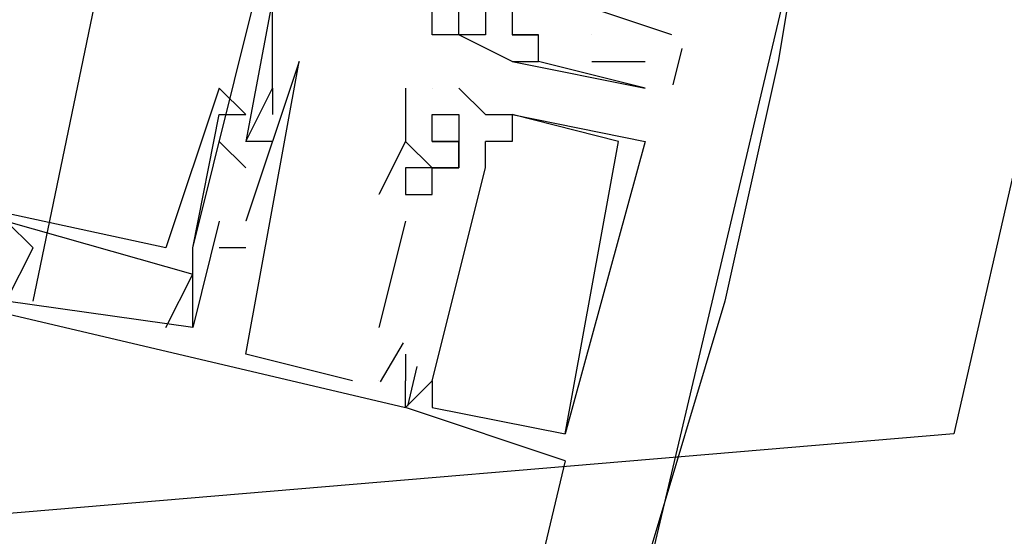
# Model space of a CAD drawing. Header units: feet. Extents: x -79 to 198, y -22 to 181.
# Tile 193 of 256: x 134.86 to 135.353, y 105.727 to 105.985. Entities that reach past the tile are written whole.
import ezdxf

# ---------------------------------------------------------------- set-up
doc = ezdxf.new("R2010")
doc.units = ezdxf.units.FT
doc.layers.add('A-AREA-UNIDAD', color=30, linetype='CONTINUOUS')
doc.layers.add('A-LINEA', color=7, linetype='CONTINUOUS')

msp = doc.modelspace()

# ---------------------------------------------------------------- linework, layer by layer
at = {"layer": 'A-AREA-UNIDAD'}
msp.add_lwpolyline([(135.92, 108.3733), (135.328, 105.7778), (134.272, 105.6889), (134.24, 106.0444), (121.312, 109.0133), (121.28, 110.1333), (121.6, 111.4133), (118.752, 112.0533), (118.592, 112.3378), (112.56, 113.7244), (109.632, 101.6533), (108.56, 101.6533), (99.6, 103.8044), (98.272, 103.8933)], dxfattribs=at)
at = {"layer": 'A-LINEA'}
for p, q in [((134.8667, 105.8444), (134.9333, 106.1644)), ((134.8667, 105.8444), (134.9333, 106.1644)), ((134.8667, 105.8444), (134.9333, 106.1644)), ((134.8667, 105.8444), (134.9333, 106.1644)), ((134.8667, 105.8444), (134.9333, 106.1644)), ((134.8667, 105.8444), (134.9333, 106.1644)), ((134.9467, 105.8711), (135.0133, 106.1378)), ((134.9467, 105.8711), (135.0133, 106.1378)), ((134.9467, 105.8711), (135.0133, 106.1378)), ((134.9467, 105.8711), (135.0133, 106.1378)), ((134.9467, 105.8711), (135.0133, 106.1378)), ((134.9467, 105.8711), (135.0133, 106.1378)), ((135.2667, 106.0978), (132.2533, 93.3378)), ((134.9867, 105.9511), (134.9867, 105.9911)), ((134.9867, 105.9511), (134.9867, 105.9911)), ((134.9867, 105.9511), (134.9867, 105.9911)), ((134.9867, 105.9511), (134.9867, 105.9911)), ((134.9867, 105.9511), (134.9867, 105.9911)), ((134.9867, 105.9511), (134.9867, 105.9911)), ((135.1867, 105.9778), (135.1467, 105.9911)), ((135.1867, 105.9778), (135.1467, 105.9911)), ((135.0667, 105.9778), (135.0667, 105.9778)), ((135.0667, 105.9778), (135.0667, 105.9778)), ((135.08, 105.9778), (135.08, 105.9778)), ((135.08, 105.9778), (135.08, 105.9778)), ((135.08, 105.9778), (135.08, 105.9778)), ((135.08, 105.9778), (135.08, 105.9778)), ((135.0933, 105.9778), (135.0933, 105.9778)), ((135.0933, 105.9778), (135.0933, 105.9778)), ((135.1067, 105.9778), (135.1067, 105.9778)), ((135.1067, 105.9778), (135.1067, 105.9778)), ((135.1067, 105.9778), (135.1067, 105.9778)), ((135.1067, 105.9778), (135.1067, 105.9778)), ((135.1067, 105.9778), (135.1067, 105.9778)), ((135.1067, 105.9778), (135.1067, 105.9778)), ((135.12, 105.9778), (135.12, 105.9778)), ((135.12, 105.9778), (135.12, 105.9778)), ((135.12, 105.9778), (135.12, 105.9778)), ((135.12, 105.9778), (135.12, 105.9778)), ((135.12, 105.9778), (135.12, 105.9778)), ((135.12, 105.9778), (135.12, 105.9778)), ((135.1467, 105.9778), (135.1467, 105.9778)), ((135.1467, 105.9778), (135.1467, 105.9778)), ((135.1917, 105.971), (135.1873, 105.9527)), ((135.1917, 105.971), (135.1873, 105.9527)), ((135, 105.9644), (135, 105.9644)), ((135, 105.9644), (135, 105.9644)), ((135, 105.9644), (135, 105.9644)), ((135, 105.9644), (135, 105.9644)), ((135, 105.9644), (135, 105.9644)), ((135, 105.9644), (135, 105.9644)), ((135.1067, 105.9644), (135.1067, 105.9644)), ((135.1067, 105.9644), (135.1067, 105.9644)), ((135.1067, 105.9644), (135.1067, 105.9644)), ((135.1067, 105.9644), (135.1067, 105.9644)), ((135.12, 105.9644), (135.12, 105.9644)), ((135.12, 105.9644), (135.12, 105.9644)), ((135.12, 105.9644), (135.12, 105.9644)), ((135.12, 105.9644), (135.12, 105.9644)), ((135.12, 105.9644), (135.12, 105.9644)), ((135.12, 105.9644), (135.12, 105.9644)), ((135.1467, 105.9644), (135.1733, 105.9644)), ((135.1467, 105.9644), (135.1733, 105.9644)), ((134.96, 105.9511), (134.96, 105.9511)), ((134.96, 105.9511), (134.96, 105.9511)), ((134.96, 105.9511), (134.96, 105.9511)), ((134.96, 105.9511), (134.96, 105.9511)), ((134.96, 105.9511), (134.96, 105.9511)), ((134.96, 105.9511), (134.96, 105.9511)), ((134.9867, 105.9511), (134.9867, 105.9511)), ((134.9867, 105.9511), (134.9867, 105.9511)), ((134.9867, 105.9511), (134.9867, 105.9511)), ((134.9867, 105.9511), (134.9867, 105.9511)), ((134.9867, 105.9511), (134.9867, 105.9511)), ((134.9867, 105.9511), (134.9867, 105.9511)), ((134.9867, 105.9511), (134.9867, 105.9511)), ((134.9867, 105.9511), (134.9867, 105.9511)), ((134.9867, 105.9511), (134.9867, 105.9511)), ((134.9867, 105.9511), (134.9867, 105.9511)), ((134.9867, 105.9511), (134.9867, 105.9511)), ((134.9867, 105.9511), (134.9867, 105.9511)), ((135.0533, 105.9511), (135.0533, 105.9511)), ((135.0533, 105.9511), (135.0533, 105.9511)), ((135.0533, 105.9511), (135.0533, 105.9511)), ((135.0533, 105.9511), (135.0533, 105.9511)), ((135.0533, 105.9511), (135.0533, 105.9511)), ((135.0533, 105.9511), (135.0533, 105.9511)), ((135.0667, 105.9511), (135.0667, 105.9511)), ((135.0667, 105.9511), (135.0667, 105.9511)), ((135.0667, 105.9511), (135.0667, 105.9511)), ((135.0667, 105.9511), (135.0667, 105.9511)), ((135.0667, 105.9511), (135.0667, 105.9511)), ((135.0667, 105.9511), (135.0667, 105.9511)), ((135.0667, 105.9511), (135.0667, 105.9511)), ((135.0667, 105.9511), (135.0667, 105.9511)), ((135.0667, 105.9511), (135.0667, 105.9511)), ((135.0667, 105.9511), (135.0667, 105.9511)), ((135.0667, 105.9511), (135.0667, 105.9511)), ((135.0667, 105.9511), (135.0667, 105.9511)), ((135.08, 105.9511), (135.08, 105.9511)), ((135.08, 105.9511), (135.08, 105.9511)), ((135.08, 105.9511), (135.08, 105.9511)), ((135.08, 105.9511), (135.08, 105.9511)), ((135.08, 105.9511), (135.08, 105.9511)), ((135.08, 105.9511), (135.08, 105.9511)), ((135.1733, 105.9511), (135.1733, 105.9511)), ((135.1733, 105.9511), (135.1733, 105.9511)), ((134.96, 105.9378), (134.96, 105.9378)), ((134.96, 105.9378), (134.96, 105.9378)), ((134.96, 105.9378), (134.96, 105.9378)), ((134.96, 105.9378), (134.96, 105.9378)), ((134.96, 105.9378), (134.96, 105.9378)), ((134.96, 105.9378), (134.96, 105.9378)), ((134.9733, 105.9378), (134.9733, 105.9378)), ((134.9733, 105.9378), (134.9733, 105.9378)), ((134.9733, 105.9378), (134.9733, 105.9378)), ((134.9733, 105.9378), (134.9733, 105.9378)), ((134.9733, 105.9378), (134.9733, 105.9378)), ((134.9733, 105.9378), (134.9733, 105.9378)), ((134.9867, 105.9378), (134.9867, 105.9378)), ((134.9867, 105.9378), (134.9867, 105.9378)), ((134.9867, 105.9378), (134.9867, 105.9378)), ((134.9867, 105.9378), (134.9867, 105.9378)), ((134.9867, 105.9378), (134.9867, 105.9378)), ((134.9867, 105.9378), (134.9867, 105.9378)), ((135.0667, 105.9378), (135.0667, 105.9378)), ((135.0667, 105.9378), (135.0667, 105.9378)), ((135.0667, 105.9378), (135.0667, 105.9378)), ((135.0667, 105.9378), (135.0667, 105.9378)), ((135.0667, 105.9378), (135.0667, 105.9378)), ((135.0667, 105.9378), (135.0667, 105.9378)), ((135.08, 105.9378), (135.08, 105.9378)), ((135.08, 105.9378), (135.08, 105.9378)), ((135.08, 105.9378), (135.08, 105.9378)), ((135.08, 105.9378), (135.08, 105.9378)), ((135.08, 105.9378), (135.08, 105.9378)), ((135.08, 105.9378), (135.08, 105.9378)), ((135.0933, 105.9378), (135.0933, 105.9378)), ((135.0933, 105.9378), (135.0933, 105.9378)), ((135.0933, 105.9378), (135.0933, 105.9378)), ((135.0933, 105.9378), (135.0933, 105.9378)), ((135.0933, 105.9378), (135.0933, 105.9378)), ((135.0933, 105.9378), (135.0933, 105.9378)), ((135.1067, 105.9378), (135.1067, 105.9378)), ((135.1067, 105.9378), (135.1067, 105.9378)), ((135.1067, 105.9378), (135.1067, 105.9378)), ((135.1067, 105.9378), (135.1067, 105.9378)), ((135.1067, 105.9378), (135.1067, 105.9378)), ((135.1067, 105.9378), (135.1067, 105.9378)), ((135.1067, 105.9378), (135.1067, 105.9378)), ((135.1067, 105.9378), (135.1067, 105.9378)), ((135.1067, 105.9378), (135.1067, 105.9378)), ((135.1067, 105.9378), (135.1067, 105.9378)), ((135.1067, 105.9378), (135.1067, 105.9378)), ((135.1067, 105.9378), (135.1067, 105.9378)), ((134.96, 105.9244), (134.9733, 105.9111)), ((134.96, 105.9244), (134.96, 105.9244)), ((134.96, 105.9244), (134.9733, 105.9111)), ((134.96, 105.9244), (134.96, 105.9244)), ((134.96, 105.9244), (134.9733, 105.9111)), ((134.96, 105.9244), (134.96, 105.9244)), ((134.96, 105.9244), (134.9733, 105.9111)), ((134.96, 105.9244), (134.96, 105.9244)), ((134.96, 105.9244), (134.9733, 105.9111)), ((134.96, 105.9244), (134.96, 105.9244)), ((134.96, 105.9244), (134.9733, 105.9111)), ((134.96, 105.9244), (134.96, 105.9244)), ((134.9733, 105.9244), (134.9733, 105.9244)), ((134.9733, 105.9244), (134.9733, 105.9244)), ((134.9733, 105.9244), (134.9733, 105.9244)), ((134.9733, 105.9244), (134.9733, 105.9244)), ((134.9733, 105.9244), (134.9733, 105.9244)), ((134.9733, 105.9244), (134.9733, 105.9244)), ((134.9733, 105.9244), (134.9733, 105.9244)), ((134.9733, 105.9244), (134.9733, 105.9244)), ((134.9733, 105.9244), (134.9733, 105.9244)), ((134.9733, 105.9244), (134.9733, 105.9244)), ((134.9733, 105.9244), (134.9733, 105.9244)), ((134.9733, 105.9244), (134.9733, 105.9244)), ((134.9733, 105.9244), (134.9733, 105.9244)), ((134.9733, 105.9244), (134.9733, 105.9244)), ((134.9733, 105.9244), (134.9733, 105.9244)), ((134.9733, 105.9244), (134.9733, 105.9244)), ((134.9733, 105.9244), (134.9733, 105.9244)), ((134.9733, 105.9244), (134.9733, 105.9244)), ((134.9867, 105.9244), (134.9867, 105.9244)), ((134.9867, 105.9244), (134.9867, 105.9244)), ((134.9867, 105.9244), (134.9867, 105.9244)), ((134.9867, 105.9244), (134.9867, 105.9244)), ((134.9867, 105.9244), (134.9867, 105.9244)), ((134.9867, 105.9244), (134.9867, 105.9244)), ((135.0533, 105.9244), (135.0533, 105.9244)), ((135.0533, 105.9244), (135.0533, 105.9244)), ((135.0533, 105.9244), (135.0533, 105.9244)), ((135.0533, 105.9244), (135.0533, 105.9244)), ((135.0533, 105.9244), (135.0533, 105.9244)), ((135.0533, 105.9244), (135.0533, 105.9244)), ((135.0533, 105.9244), (135.0533, 105.9244)), ((135.0533, 105.9244), (135.0533, 105.9244)), ((135.0533, 105.9244), (135.0533, 105.9244)), ((135.0533, 105.9244), (135.0533, 105.9244)), ((135.0533, 105.9244), (135.0533, 105.9244)), ((135.0533, 105.9244), (135.0533, 105.9244)), ((135.0667, 105.9244), (135.0667, 105.9244)), ((135.0667, 105.9244), (135.0667, 105.9244)), ((135.0667, 105.9244), (135.0667, 105.9244)), ((135.0667, 105.9244), (135.0667, 105.9244)), ((135.0667, 105.9244), (135.0667, 105.9244)), ((135.0667, 105.9244), (135.0667, 105.9244)), ((135.0667, 105.9244), (135.0667, 105.9244)), ((135.0667, 105.9244), (135.0667, 105.9244)), ((135.0667, 105.9244), (135.0667, 105.9244)), ((135.0667, 105.9244), (135.0667, 105.9244)), ((135.0667, 105.9244), (135.0667, 105.9244)), ((135.0667, 105.9244), (135.0667, 105.9244)), ((135.08, 105.9244), (135.08, 105.9244)), ((135.08, 105.9244), (135.08, 105.9244)), ((135.08, 105.9244), (135.08, 105.9244)), ((135.08, 105.9244), (135.08, 105.9244)), ((135.08, 105.9244), (135.08, 105.9244)), ((135.08, 105.9244), (135.08, 105.9244)), ((135.08, 105.9244), (135.08, 105.9244)), ((135.08, 105.9244), (135.08, 105.9244)), ((135.08, 105.9244), (135.08, 105.9244)), ((135.08, 105.9244), (135.08, 105.9244)), ((135.08, 105.9244), (135.08, 105.9244)), ((135.08, 105.9244), (135.08, 105.9244)), ((135.08, 105.9244), (135.08, 105.9244)), ((135.08, 105.9244), (135.08, 105.9244)), ((135.08, 105.9244), (135.08, 105.9244)), ((135.08, 105.9244), (135.08, 105.9244)), ((135.08, 105.9244), (135.08, 105.9244)), ((135.08, 105.9244), (135.08, 105.9244)), ((135.08, 105.9244), (135.08, 105.9244)), ((135.08, 105.9244), (135.08, 105.9244)), ((135.08, 105.9244), (135.08, 105.9244)), ((135.08, 105.9244), (135.08, 105.9244)), ((135.08, 105.9244), (135.08, 105.9244)), ((135.08, 105.9244), (135.08, 105.9244)), ((135.0933, 105.9111), (135.0933, 105.9244)), ((135.0933, 105.9244), (135.0933, 105.9244)), ((135.0933, 105.9111), (135.0933, 105.9244)), ((135.0933, 105.9244), (135.0933, 105.9244)), ((135.0933, 105.9111), (135.0933, 105.9244)), ((135.0933, 105.9244), (135.0933, 105.9244)), ((135.0933, 105.9111), (135.0933, 105.9244)), ((135.0933, 105.9244), (135.0933, 105.9244)), ((135.0933, 105.9111), (135.0933, 105.9244)), ((135.0933, 105.9244), (135.0933, 105.9244)), ((135.0933, 105.9111), (135.0933, 105.9244)), ((135.0933, 105.9244), (135.0933, 105.9244)), ((135.1067, 105.9244), (135.1067, 105.9244)), ((135.1067, 105.9244), (135.1067, 105.9244)), ((135.1067, 105.9244), (135.1067, 105.9244)), ((135.1067, 105.9244), (135.1067, 105.9244)), ((135.1067, 105.9244), (135.1067, 105.9244)), ((135.1067, 105.9244), (135.1067, 105.9244)), ((135.16, 105.9244), (135.16, 105.9244)), ((135.16, 105.9244), (135.16, 105.9244)), ((135.16, 105.9244), (135.16, 105.9244)), ((135.16, 105.9244), (135.16, 105.9244)), ((135.16, 105.9244), (135.16, 105.9244)), ((135.16, 105.9244), (135.16, 105.9244)), ((135.1733, 105.9244), (135.1733, 105.9244)), ((135.1733, 105.9244), (135.1733, 105.9244)), ((135.1733, 105.9244), (135.1733, 105.9244)), ((135.1733, 105.9244), (135.1733, 105.9244)), ((135.1733, 105.9244), (135.1733, 105.9244)), ((135.1733, 105.9244), (135.1733, 105.9244)), ((134.9733, 105.9111), (134.9733, 105.9111)), ((134.9733, 105.9111), (134.9733, 105.9111)), ((134.9733, 105.9111), (134.9733, 105.9111)), ((134.9733, 105.9111), (134.9733, 105.9111)), ((134.9733, 105.9111), (134.9733, 105.9111)), ((134.9733, 105.9111), (134.9733, 105.9111)), ((135.0533, 105.9111), (135.0533, 105.9111)), ((135.0533, 105.9111), (135.0533, 105.9111)), ((135.0533, 105.9111), (135.0533, 105.9111)), ((135.0533, 105.9111), (135.0533, 105.9111)), ((135.0533, 105.9111), (135.0533, 105.9111)), ((135.0533, 105.9111), (135.0533, 105.9111)), ((135.0533, 105.9111), (135.0533, 105.9111)), ((135.0533, 105.9111), (135.0533, 105.9111)), ((135.0533, 105.9111), (135.0533, 105.9111)), ((135.0533, 105.9111), (135.0533, 105.9111)), ((135.0533, 105.9111), (135.0533, 105.9111)), ((135.0533, 105.9111), (135.0533, 105.9111)), ((135.0667, 105.8044), (135.0933, 105.9111)), ((135.0667, 105.9111), (135.0667, 105.9111)), ((135.0667, 105.9111), (135.0667, 105.9111)), ((135.0667, 105.9111), (135.0667, 105.9111)), ((135.0667, 105.8044), (135.0933, 105.9111)), ((135.0667, 105.9111), (135.0667, 105.9111)), ((135.0667, 105.9111), (135.0667, 105.9111)), ((135.0667, 105.9111), (135.0667, 105.9111)), ((135.0667, 105.8044), (135.0933, 105.9111)), ((135.0667, 105.9111), (135.0667, 105.9111)), ((135.0667, 105.9111), (135.0667, 105.9111)), ((135.0667, 105.9111), (135.0667, 105.9111)), ((135.0667, 105.8044), (135.0933, 105.9111)), ((135.0667, 105.9111), (135.0667, 105.9111)), ((135.0667, 105.9111), (135.0667, 105.9111)), ((135.0667, 105.9111), (135.0667, 105.9111)), ((135.0667, 105.8044), (135.0933, 105.9111)), ((135.0667, 105.9111), (135.0667, 105.9111)), ((135.0667, 105.9111), (135.0667, 105.9111)), ((135.0667, 105.9111), (135.0667, 105.9111)), ((135.0667, 105.8044), (135.0933, 105.9111)), ((135.0667, 105.9111), (135.0667, 105.9111)), ((135.0667, 105.9111), (135.0667, 105.9111)), ((135.0667, 105.9111), (135.0667, 105.9111)), ((135.08, 105.9111), (135.08, 105.9111)), ((135.08, 105.9111), (135.08, 105.9111)), ((135.08, 105.9111), (135.08, 105.9111)), ((135.08, 105.9111), (135.08, 105.9111)), ((135.08, 105.9111), (135.08, 105.9111)), ((135.08, 105.9111), (135.08, 105.9111)), ((135.08, 105.9111), (135.08, 105.9111)), ((135.08, 105.9111), (135.08, 105.9111)), ((135.08, 105.9111), (135.08, 105.9111)), ((135.08, 105.9111), (135.08, 105.9111)), ((135.08, 105.9111), (135.08, 105.9111)), ((135.08, 105.9111), (135.08, 105.9111)), ((135.08, 105.9111), (135.08, 105.9111)), ((135.08, 105.9111), (135.08, 105.9111)), ((135.08, 105.9111), (135.08, 105.9111)), ((135.08, 105.9111), (135.08, 105.9111)), ((135.08, 105.9111), (135.08, 105.9111)), ((135.08, 105.9111), (135.08, 105.9111)), ((135.08, 105.9111), (135.08, 105.9111)), ((135.08, 105.9111), (135.08, 105.9111)), ((135.08, 105.9111), (135.08, 105.9111)), ((135.08, 105.9111), (135.08, 105.9111)), ((135.08, 105.9111), (135.08, 105.9111)), ((135.08, 105.9111), (135.08, 105.9111)), ((135.08, 105.9111), (135.08, 105.9111)), ((135.08, 105.9111), (135.08, 105.9111)), ((135.08, 105.9111), (135.08, 105.9111)), ((135.08, 105.9111), (135.08, 105.9111)), ((135.08, 105.9111), (135.08, 105.9111)), ((135.08, 105.9111), (135.08, 105.9111)), ((135.0933, 105.9111), (135.0933, 105.9111)), ((135.0933, 105.9111), (135.0933, 105.9111)), ((135.0933, 105.9111), (135.0933, 105.9111)), ((135.0933, 105.9111), (135.0933, 105.9111)), ((135.0933, 105.9111), (135.0933, 105.9111)), ((135.0933, 105.9111), (135.0933, 105.9111)), ((135.0933, 105.9111), (135.0933, 105.9111)), ((135.0933, 105.9111), (135.0933, 105.9111)), ((135.0933, 105.9111), (135.0933, 105.9111)), ((135.0933, 105.9111), (135.0933, 105.9111)), ((135.0933, 105.9111), (135.0933, 105.9111)), ((135.0933, 105.9111), (135.0933, 105.9111)), ((135.04, 105.8978), (135.04, 105.8978)), ((135.04, 105.8978), (135.04, 105.8978)), ((135.04, 105.8978), (135.04, 105.8978)), ((135.04, 105.8978), (135.04, 105.8978)), ((135.04, 105.8978), (135.04, 105.8978)), ((135.04, 105.8978), (135.04, 105.8978)), ((135.0533, 105.8978), (135.0533, 105.8978)), ((135.0533, 105.8978), (135.0533, 105.8978)), ((135.0533, 105.8978), (135.0533, 105.8978)), ((135.0533, 105.8978), (135.0533, 105.8978)), ((135.0533, 105.8978), (135.0533, 105.8978)), ((135.0533, 105.8978), (135.0533, 105.8978)), ((135.0533, 105.8978), (135.0533, 105.8978)), ((135.0533, 105.8978), (135.0533, 105.8978)), ((135.0533, 105.8978), (135.0533, 105.8978)), ((135.0533, 105.8978), (135.0533, 105.8978)), ((135.0533, 105.8978), (135.0533, 105.8978)), ((135.0533, 105.8978), (135.0533, 105.8978)), ((135.0667, 105.8978), (135.0667, 105.8978)), ((135.0667, 105.8978), (135.0667, 105.8978)), ((135.0667, 105.8978), (135.0667, 105.8978)), ((135.0667, 105.8978), (135.0667, 105.8978)), ((135.0667, 105.8978), (135.0667, 105.8978)), ((135.0667, 105.8978), (135.0667, 105.8978)), ((134.96, 105.8844), (134.96, 105.8844)), ((134.96, 105.8844), (134.96, 105.8844)), ((134.96, 105.8844), (134.96, 105.8844)), ((134.96, 105.8844), (134.96, 105.8844)), ((134.96, 105.8844), (134.96, 105.8844)), ((134.96, 105.8844), (134.96, 105.8844)), ((134.9733, 105.8844), (134.9733, 105.8844)), ((134.9733, 105.8844), (134.9733, 105.8844)), ((134.9733, 105.8844), (134.9733, 105.8844)), ((134.9733, 105.8844), (134.9733, 105.8844)), ((134.9733, 105.8844), (134.9733, 105.8844)), ((134.9733, 105.8844), (134.9733, 105.8844)), ((135.0533, 105.8844), (135.04, 105.8311)), ((135.0533, 105.8844), (135.04, 105.8311)), ((135.0533, 105.8844), (135.04, 105.8311)), ((135.0533, 105.8844), (135.04, 105.8311)), ((135.0533, 105.8844), (135.04, 105.8311)), ((135.0533, 105.8844), (135.04, 105.8311)), ((135.0533, 105.8844), (135.0533, 105.8844)), ((135.0533, 105.8844), (135.0533, 105.8844)), ((135.0533, 105.8844), (135.0533, 105.8844)), ((135.0533, 105.8844), (135.0533, 105.8844)), ((135.0533, 105.8844), (135.0533, 105.8844)), ((135.0533, 105.8844), (135.0533, 105.8844)), ((134.8667, 105.8711), (134.8667, 105.8711)), ((134.8667, 105.8711), (134.8667, 105.8711)), ((134.8667, 105.8711), (134.8667, 105.8711)), ((134.8667, 105.8711), (134.8667, 105.8711)), ((134.8667, 105.8711), (134.8667, 105.8711)), ((134.8667, 105.8711), (134.8667, 105.8711)), ((134.9333, 105.8711), (134.9333, 105.8711)), ((134.9333, 105.8711), (134.9333, 105.8711)), ((134.9333, 105.8711), (134.9333, 105.8711)), ((134.9333, 105.8711), (134.9333, 105.8711)), ((134.9333, 105.8711), (134.9333, 105.8711)), ((134.9333, 105.8711), (134.9333, 105.8711)), ((134.9467, 105.8711), (134.9467, 105.8711)), ((134.9467, 105.8711), (134.9467, 105.8711)), ((134.9467, 105.8711), (134.9467, 105.8711)), ((134.9467, 105.8711), (134.9467, 105.8711)), ((134.9467, 105.8711), (134.9467, 105.8711)), ((134.9467, 105.8711), (134.9467, 105.8711)), ((134.9733, 105.8711), (134.96, 105.8711)), ((134.96, 105.8711), (134.96, 105.8711)), ((134.9733, 105.8711), (134.96, 105.8711)), ((134.96, 105.8711), (134.96, 105.8711)), ((134.9733, 105.8711), (134.96, 105.8711)), ((134.96, 105.8711), (134.96, 105.8711)), ((134.9733, 105.8711), (134.96, 105.8711)), ((134.96, 105.8711), (134.96, 105.8711)), ((134.9733, 105.8711), (134.96, 105.8711)), ((134.96, 105.8711), (134.96, 105.8711)), ((134.9733, 105.8711), (134.96, 105.8711)), ((134.96, 105.8711), (134.96, 105.8711)), ((134.9733, 105.8711), (134.9733, 105.8711)), ((134.9733, 105.8711), (134.9733, 105.8711)), ((134.9733, 105.8711), (134.9733, 105.8711)), ((134.9733, 105.8711), (134.9733, 105.8711)), ((134.9733, 105.8711), (134.9733, 105.8711)), ((134.9733, 105.8711), (134.9733, 105.8711)), ((134.9333, 105.8311), (134.9467, 105.8578)), ((134.9333, 105.8311), (134.9467, 105.8578)), ((134.9333, 105.8311), (134.9467, 105.8578)), ((134.9333, 105.8311), (134.9467, 105.8578)), ((134.9333, 105.8311), (134.9467, 105.8578)), ((134.9333, 105.8311), (134.9467, 105.8578)), ((134.9467, 105.8578), (134.9467, 105.8578)), ((134.9467, 105.8578), (134.9467, 105.8578)), ((134.9467, 105.8578), (134.9467, 105.8578)), ((134.9467, 105.8578), (134.9467, 105.8578)), ((134.9467, 105.8578), (134.9467, 105.8578)), ((134.9467, 105.8578), (134.9467, 105.8578)), ((134.9467, 105.8578), (134.9467, 105.8578)), ((134.9467, 105.8578), (134.9467, 105.8578)), ((134.9467, 105.8578), (134.9467, 105.8578)), ((134.9467, 105.8578), (134.9467, 105.8578)), ((134.9467, 105.8578), (134.9467, 105.8578)), ((134.9467, 105.8578), (134.9467, 105.8578)), ((134.9333, 105.8311), (134.9333, 105.8311)), ((134.9333, 105.8311), (134.9333, 105.8311)), ((134.9333, 105.8311), (134.9333, 105.8311)), ((134.9333, 105.8311), (134.9333, 105.8311)), ((134.9333, 105.8311), (134.9333, 105.8311)), ((134.9333, 105.8311), (134.9333, 105.8311)), ((134.9333, 105.8311), (134.9333, 105.8311)), ((134.9333, 105.8311), (134.9333, 105.8311)), ((134.9333, 105.8311), (134.9333, 105.8311)), ((134.9333, 105.8311), (134.9333, 105.8311)), ((134.9333, 105.8311), (134.9333, 105.8311)), ((134.9333, 105.8311), (134.9333, 105.8311)), ((134.9467, 105.8311), (134.9467, 105.8311)), ((134.9467, 105.8311), (134.9467, 105.8311)), ((134.9467, 105.8311), (134.9467, 105.8311)), ((134.9467, 105.8311), (134.9467, 105.8311)), ((134.9467, 105.8311), (134.9467, 105.8311)), ((134.9467, 105.8311), (134.9467, 105.8311)), ((134.9467, 105.8311), (134.9467, 105.8311)), ((134.9467, 105.8311), (134.9467, 105.8311)), ((134.9467, 105.8311), (134.9467, 105.8311)), ((134.9467, 105.8311), (134.9467, 105.8311)), ((134.9467, 105.8311), (134.9467, 105.8311)), ((134.9467, 105.8311), (134.9467, 105.8311)), ((135.04, 105.8311), (135.04, 105.8311)), ((135.04, 105.8311), (135.04, 105.8311)), ((135.04, 105.8311), (135.04, 105.8311)), ((135.04, 105.8311), (135.04, 105.8311)), ((135.04, 105.8311), (135.04, 105.8311)), ((135.04, 105.8311), (135.04, 105.8311)), ((135.0522, 105.8235), (135.0406, 105.804)), ((135.0522, 105.8235), (135.0406, 105.804)), ((135.0522, 105.8235), (135.0406, 105.804)), ((135.0522, 105.8235), (135.0406, 105.804)), ((135.0522, 105.8235), (135.0406, 105.804)), ((135.0522, 105.8235), (135.0406, 105.804)), ((134.9733, 105.8178), (134.9733, 105.8178)), ((134.9733, 105.8178), (134.9733, 105.8178)), ((134.9733, 105.8178), (134.9733, 105.8178)), ((134.9733, 105.8178), (134.9733, 105.8178)), ((134.9733, 105.8178), (134.9733, 105.8178)), ((134.9733, 105.8178), (134.9733, 105.8178)), ((135.0533, 105.8178), (135.0533, 105.8178)), ((135.0533, 105.8178), (135.0533, 105.8178)), ((135.0533, 105.8178), (135.0533, 105.8178)), ((135.0533, 105.8178), (135.0533, 105.8178)), ((135.0533, 105.8178), (135.0533, 105.8178)), ((135.0533, 105.8178), (135.0533, 105.8178)), ((135.059, 105.8117), (135.0543, 105.7917)), ((135.059, 105.8117), (135.0543, 105.7917)), ((135.059, 105.8117), (135.0543, 105.7917)), ((135.059, 105.8117), (135.0543, 105.7917)), ((135.059, 105.8117), (135.0543, 105.7917)), ((135.059, 105.8117), (135.0543, 105.7917)), ((135.0267, 105.8044), (135.0267, 105.8044)), ((135.0267, 105.8044), (135.0267, 105.8044)), ((135.0267, 105.8044), (135.0267, 105.8044)), ((135.0267, 105.8044), (135.0267, 105.8044)), ((135.0267, 105.8044), (135.0267, 105.8044)), ((135.0267, 105.8044), (135.0267, 105.8044)), ((135.04, 105.8044), (135.04, 105.8044)), ((135.04, 105.8044), (135.04, 105.8044)), ((135.04, 105.8044), (135.04, 105.8044)), ((135.04, 105.8044), (135.04, 105.8044)), ((135.04, 105.8044), (135.04, 105.8044)), ((135.04, 105.8044), (135.04, 105.8044)), ((135.04, 105.8044), (135.04, 105.8044)), ((135.04, 105.8044), (135.04, 105.8044)), ((135.04, 105.8044), (135.04, 105.8044)), ((135.04, 105.8044), (135.04, 105.8044)), ((135.04, 105.8044), (135.04, 105.8044)), ((135.04, 105.8044), (135.04, 105.8044)), ((135.0533, 105.8044), (135.0533, 105.8044)), ((135.0533, 105.8044), (135.0533, 105.8044)), ((135.0533, 105.8044), (135.0533, 105.8044)), ((135.0533, 105.8044), (135.0533, 105.8044)), ((135.0533, 105.8044), (135.0533, 105.8044)), ((135.0533, 105.8044), (135.0533, 105.8044)), ((135.0533, 105.8044), (135.0533, 105.8044)), ((135.0533, 105.8044), (135.0533, 105.8044)), ((135.0533, 105.8044), (135.0533, 105.8044)), ((135.0533, 105.8044), (135.0533, 105.8044)), ((135.0533, 105.8044), (135.0533, 105.8044)), ((135.0533, 105.8044), (135.0533, 105.8044)), ((135.0667, 105.8044), (135.0667, 105.8044)), ((135.0667, 105.8044), (135.0667, 105.8044)), ((135.0667, 105.8044), (135.0667, 105.8044)), ((135.0667, 105.8044), (135.0667, 105.8044)), ((135.0667, 105.8044), (135.0667, 105.8044)), ((135.0667, 105.8044), (135.0667, 105.8044)), ((135.0667, 105.8044), (135.0667, 105.8044)), ((135.0667, 105.8044), (135.0667, 105.8044)), ((135.0667, 105.8044), (135.0667, 105.8044)), ((135.0667, 105.8044), (135.0667, 105.8044)), ((135.0667, 105.8044), (135.0667, 105.8044)), ((135.0667, 105.8044), (135.0667, 105.8044)), ((135.0533, 105.7911), (135.0533, 105.7911)), ((135.0533, 105.7911), (135.0533, 105.7911)), ((135.0533, 105.7911), (135.0533, 105.7911)), ((135.0533, 105.7911), (135.0533, 105.7911)), ((135.0533, 105.7911), (135.0533, 105.7911)), ((135.0533, 105.7911), (135.0533, 105.7911)), ((135.0533, 105.7911), (135.0533, 105.7911)), ((135.0533, 105.7911), (135.0533, 105.7911)), ((135.0533, 105.7911), (135.0533, 105.7911)), ((135.0533, 105.7911), (135.0533, 105.7911)), ((135.0533, 105.7911), (135.0533, 105.7911)), ((135.0533, 105.7911), (135.0533, 105.7911)), ((135.0533, 105.7911), (135.0533, 105.7911)), ((135.0533, 105.7911), (135.0533, 105.7911)), ((135.0533, 105.7911), (135.0533, 105.7911)), ((135.0533, 105.7911), (135.0533, 105.7911)), ((135.0533, 105.7911), (135.0533, 105.7911)), ((135.0533, 105.7911), (135.0533, 105.7911)), ((135.0667, 105.7911), (135.0667, 105.7911)), ((135.0667, 105.7911), (135.0667, 105.7911)), ((135.0667, 105.7911), (135.0667, 105.7911)), ((135.0667, 105.7911), (135.0667, 105.7911)), ((135.0667, 105.7911), (135.0667, 105.7911)), ((135.0667, 105.7911), (135.0667, 105.7911)), ((135.1333, 105.7778), (135.1333, 105.7778)), ((135.1333, 105.7778), (135.1333, 105.7778)), ((135.1333, 105.7778), (135.1333, 105.7778)), ((135.1333, 105.7778), (135.1333, 105.7778)), ((135.1333, 105.7778), (135.1333, 105.7778)), ((135.1333, 105.7778), (135.1333, 105.7778)), ((135.1333, 105.7778), (135.1333, 105.7778)), ((135.1333, 105.7778), (135.1333, 105.7778)), ((135.1333, 105.7778), (135.1333, 105.7778)), ((135.1333, 105.7778), (135.1333, 105.7778)), ((135.1333, 105.7778), (135.1333, 105.7778)), ((135.1333, 105.7778), (135.1333, 105.7778)), ((135.1333, 105.7644), (133.36, 98.2978)), ((135.1333, 105.7644), (133.36, 98.2978)), ((135.1333, 105.7644), (135.1333, 105.7644)), ((135.1333, 105.7644), (135.1333, 105.7644)), ((135.1333, 105.7644), (135.1333, 105.7644)), ((135.1333, 105.7644), (135.1333, 105.7644)), ((135.1333, 105.7644), (135.1333, 105.7644)), ((135.1333, 105.7644), (135.1333, 105.7644))]:
    msp.add_line(p, q, dxfattribs=at)
for points in [[(134.9333, 106.1378), (134.9333, 106.1644), (135.0133, 106.1378), (134.9733, 105.9244)], [(134.9333, 106.1378), (134.9333, 106.1644), (135.0133, 106.1378), (134.9733, 105.9244)], [(134.9333, 106.1378), (134.9333, 106.1644), (135.0133, 106.1378), (134.9733, 105.9244)], [(134.9333, 106.1378), (134.9333, 106.1644), (135.0133, 106.1378), (134.9733, 105.9244)], [(134.9333, 106.1378), (134.9333, 106.1644), (135.0133, 106.1378), (134.9733, 105.9244)], [(134.9333, 106.1378), (134.9333, 106.1644), (135.0133, 106.1378), (134.9733, 105.9244)], [(135.2667, 106.0978), (135.28, 106.1244), (135.2667, 106.0978), (135.2533, 106.0444), (135.24, 105.9644), (135.2133, 105.8444), (135.1733, 105.7111), (135.1333, 105.5511), (135.0933, 105.3511), (135.04, 105.1378), (134.9867, 104.8844), (134.92, 104.6178), (134.8533, 104.3111), (134.7733, 103.9778), (134.68, 103.6178), (134.5867, 103.2444), (134.4933, 102.8311), (134.3867, 102.3911)], [(134.4133, 106.0978), (134.3733, 105.9511), (135.0533, 105.7911), (135.0533, 105.8044), (135.0533, 105.8044)], [(134.4133, 106.0978), (134.3733, 105.9511), (135.0533, 105.7911), (135.0533, 105.8044), (135.0533, 105.8044)], [(134.4133, 106.0978), (134.3733, 105.9511), (135.0533, 105.7911), (135.0533, 105.8044), (135.0533, 105.8044)], [(134.4133, 106.0978), (134.3733, 105.9511), (135.0533, 105.7911), (135.0533, 105.8044), (135.0533, 105.8044)], [(134.4133, 106.0978), (134.3733, 105.9511), (135.0533, 105.7911), (135.0533, 105.8044), (135.0533, 105.8044)], [(134.4133, 106.0978), (134.3733, 105.9511), (135.0533, 105.7911), (135.0533, 105.8044), (135.0533, 105.8044)], [(135.1067, 105.9644), (135.08, 105.9778), (135.0667, 105.9778), (135.0667, 106.0044), (135.08, 106.0044), (135.08, 106.0044), (135.08, 106.0044), (135.08, 106.0044), (135.0933, 106.0044), (135.0933, 106.0044), (135.1067, 105.9911), (135.1067, 105.9778), (135.1067, 105.9778), (135.12, 105.9778)], [(135.1067, 105.9644), (135.08, 105.9778), (135.0667, 105.9778), (135.0667, 106.0044), (135.08, 106.0044), (135.08, 106.0044), (135.08, 106.0044), (135.08, 106.0044), (135.0933, 106.0044), (135.0933, 106.0044), (135.1067, 105.9911), (135.1067, 105.9778), (135.1067, 105.9778), (135.12, 105.9778)], [(135.08, 106.0044), (135.0933, 105.9911), (135.0933, 105.9778), (135.08, 105.9778), (135.08, 106.0044)], [(135.08, 106.0044), (135.0933, 105.9911), (135.0933, 105.9778), (135.08, 105.9778), (135.08, 106.0044)], [(134.9467, 105.8311), (134.9467, 105.8578), (134.9467, 105.8711), (134.96, 105.9378), (134.9733, 105.9378), (134.96, 105.9511), (134.96, 105.9511), (134.9333, 105.8711), (134.44, 105.9778)], [(134.9467, 105.8311), (134.9467, 105.8578), (134.9467, 105.8711), (134.96, 105.9378), (134.9733, 105.9378), (134.96, 105.9511), (134.96, 105.9511), (134.9333, 105.8711), (134.44, 105.9778)], [(134.9467, 105.8311), (134.9467, 105.8578), (134.9467, 105.8711), (134.96, 105.9378), (134.9733, 105.9378), (134.96, 105.9511), (134.96, 105.9511), (134.9333, 105.8711), (134.44, 105.9778)], [(134.9467, 105.8311), (134.9467, 105.8578), (134.9467, 105.8711), (134.96, 105.9378), (134.9733, 105.9378), (134.96, 105.9511), (134.96, 105.9511), (134.9333, 105.8711), (134.44, 105.9778)], [(134.9467, 105.8311), (134.9467, 105.8578), (134.9467, 105.8711), (134.96, 105.9378), (134.9733, 105.9378), (134.96, 105.9511), (134.96, 105.9511), (134.9333, 105.8711), (134.44, 105.9778)], [(134.9467, 105.8311), (134.9467, 105.8578), (134.9467, 105.8711), (134.96, 105.9378), (134.9733, 105.9378), (134.96, 105.9511), (134.96, 105.9511), (134.9333, 105.8711), (134.44, 105.9778)], [(135.1067, 105.9644), (135.1067, 105.9644), (135.12, 105.9644), (135.12, 105.9778), (135.1067, 105.9778)], [(135.1067, 105.9644), (135.1067, 105.9644), (135.12, 105.9644), (135.12, 105.9778), (135.1067, 105.9778)], [(135.12, 105.9778), (135.12, 105.9778), (135.12, 105.9778), (135.12, 105.9778)], [(135.12, 105.9778), (135.12, 105.9778), (135.12, 105.9778), (135.12, 105.9778)], [(135.0267, 105.8044), (134.9733, 105.8178), (135, 105.9644), (134.9733, 105.8844)], [(135.0267, 105.8044), (134.9733, 105.8178), (135, 105.9644), (134.9733, 105.8844)], [(135.0267, 105.8044), (134.9733, 105.8178), (135, 105.9644), (134.9733, 105.8844)], [(135.0267, 105.8044), (134.9733, 105.8178), (135, 105.9644), (134.9733, 105.8844)], [(135.0267, 105.8044), (134.9733, 105.8178), (135, 105.9644), (134.9733, 105.8844)], [(135.0267, 105.8044), (134.9733, 105.8178), (135, 105.9644), (134.9733, 105.8844)], [(135.1067, 105.9644), (135.1733, 105.9511), (135.1733, 105.9511), (135.12, 105.9644)], [(135.1067, 105.9644), (135.1733, 105.9511), (135.1733, 105.9511), (135.12, 105.9644)], [(134.9867, 105.9244), (134.9733, 105.9244), (134.9867, 105.9511), (134.9867, 105.9378)], [(134.9867, 105.9244), (134.9733, 105.9244), (134.9867, 105.9511), (134.9867, 105.9378)], [(134.9867, 105.9244), (134.9733, 105.9244), (134.9867, 105.9511), (134.9867, 105.9378)], [(134.9867, 105.9244), (134.9733, 105.9244), (134.9867, 105.9511), (134.9867, 105.9378)], [(134.9867, 105.9244), (134.9733, 105.9244), (134.9867, 105.9511), (134.9867, 105.9378)], [(134.9867, 105.9244), (134.9733, 105.9244), (134.9867, 105.9511), (134.9867, 105.9378)], [(135.0533, 105.9511), (135.0533, 105.9244), (135.0533, 105.9244), (135.0533, 105.9244), (135.0533, 105.9244)], [(135.0533, 105.9511), (135.0533, 105.9244), (135.0533, 105.9244), (135.0533, 105.9244), (135.0533, 105.9244)], [(135.0533, 105.9511), (135.0533, 105.9244), (135.0533, 105.9244), (135.0533, 105.9244), (135.0533, 105.9244)], [(135.0533, 105.9511), (135.0533, 105.9244), (135.0533, 105.9244), (135.0533, 105.9244), (135.0533, 105.9244)], [(135.0533, 105.9511), (135.0533, 105.9244), (135.0533, 105.9244), (135.0533, 105.9244), (135.0533, 105.9244)], [(135.0533, 105.9511), (135.0533, 105.9244), (135.0533, 105.9244), (135.0533, 105.9244), (135.0533, 105.9244)], [(135.08, 105.9511), (135.0933, 105.9378), (135.1067, 105.9378), (135.1733, 105.9244), (135.1333, 105.7778), (135.1333, 105.7778)], [(135.08, 105.9511), (135.0933, 105.9378), (135.1067, 105.9378), (135.1733, 105.9244), (135.1333, 105.7778), (135.1333, 105.7778)], [(135.08, 105.9511), (135.0933, 105.9378), (135.1067, 105.9378), (135.1733, 105.9244), (135.1333, 105.7778), (135.1333, 105.7778)], [(135.08, 105.9511), (135.0933, 105.9378), (135.1067, 105.9378), (135.1733, 105.9244), (135.1333, 105.7778), (135.1333, 105.7778)], [(135.08, 105.9511), (135.0933, 105.9378), (135.1067, 105.9378), (135.1733, 105.9244), (135.1333, 105.7778), (135.1333, 105.7778)], [(135.08, 105.9511), (135.0933, 105.9378), (135.1067, 105.9378), (135.1733, 105.9244), (135.1333, 105.7778), (135.1333, 105.7778)], [(135.1333, 105.7644), (135.0533, 105.7911), (135.0667, 105.8044), (135.0667, 105.7911), (135.1333, 105.7778), (135.1333, 105.7778), (135.16, 105.9244), (135.16, 105.9244), (135.1067, 105.9378), (135.1067, 105.9378), (135.1067, 105.9244), (135.1067, 105.9244), (135.0933, 105.9244), (135.0933, 105.9244)], [(135.1333, 105.7644), (135.0533, 105.7911), (135.0667, 105.8044), (135.0667, 105.7911), (135.1333, 105.7778), (135.1333, 105.7778), (135.16, 105.9244), (135.16, 105.9244), (135.1067, 105.9378), (135.1067, 105.9378), (135.1067, 105.9244), (135.1067, 105.9244), (135.0933, 105.9244), (135.0933, 105.9244)], [(135.1333, 105.7644), (135.0533, 105.7911), (135.0667, 105.8044), (135.0667, 105.7911), (135.1333, 105.7778), (135.1333, 105.7778), (135.16, 105.9244), (135.16, 105.9244), (135.1067, 105.9378), (135.1067, 105.9378), (135.1067, 105.9244), (135.1067, 105.9244), (135.0933, 105.9244), (135.0933, 105.9244)], [(135.1333, 105.7644), (135.0533, 105.7911), (135.0667, 105.8044), (135.0667, 105.7911), (135.1333, 105.7778), (135.1333, 105.7778), (135.16, 105.9244), (135.16, 105.9244), (135.1067, 105.9378), (135.1067, 105.9378), (135.1067, 105.9244), (135.1067, 105.9244), (135.0933, 105.9244), (135.0933, 105.9244)], [(135.1333, 105.7644), (135.0533, 105.7911), (135.0667, 105.8044), (135.0667, 105.7911), (135.1333, 105.7778), (135.1333, 105.7778), (135.16, 105.9244), (135.16, 105.9244), (135.1067, 105.9378), (135.1067, 105.9378), (135.1067, 105.9244), (135.1067, 105.9244), (135.0933, 105.9244), (135.0933, 105.9244)], [(135.1333, 105.7644), (135.0533, 105.7911), (135.0667, 105.8044), (135.0667, 105.7911), (135.1333, 105.7778), (135.1333, 105.7778), (135.16, 105.9244), (135.16, 105.9244), (135.1067, 105.9378), (135.1067, 105.9378), (135.1067, 105.9244), (135.1067, 105.9244), (135.0933, 105.9244), (135.0933, 105.9244)], [(135.0667, 105.9111), (135.0533, 105.9244), (135.04, 105.8978)], [(135.0667, 105.9111), (135.0533, 105.9244), (135.04, 105.8978)], [(135.0667, 105.9111), (135.0533, 105.9244), (135.04, 105.8978)], [(135.0667, 105.9111), (135.0533, 105.9244), (135.04, 105.8978)], [(135.0667, 105.9111), (135.0533, 105.9244), (135.04, 105.8978)], [(135.0667, 105.9111), (135.0533, 105.9244), (135.04, 105.8978)], [(135.0667, 105.9244), (135.08, 105.9244), (135.08, 105.9111), (135.08, 105.9111)], [(135.0667, 105.9244), (135.08, 105.9244), (135.08, 105.9111), (135.08, 105.9111)], [(135.0667, 105.9244), (135.08, 105.9244), (135.08, 105.9111), (135.08, 105.9111)], [(135.0667, 105.9244), (135.08, 105.9244), (135.08, 105.9111), (135.08, 105.9111)], [(135.0667, 105.9244), (135.08, 105.9244), (135.08, 105.9111), (135.08, 105.9111)], [(135.0667, 105.9244), (135.08, 105.9244), (135.08, 105.9111), (135.08, 105.9111)], [(135.08, 105.9244), (135.08, 105.9111), (135.08, 105.9244)], [(135.08, 105.9244), (135.08, 105.9111), (135.08, 105.9244)], [(135.08, 105.9244), (135.08, 105.9111), (135.08, 105.9244)], [(135.08, 105.9244), (135.08, 105.9111), (135.08, 105.9244)], [(135.08, 105.9244), (135.08, 105.9111), (135.08, 105.9244)], [(135.08, 105.9244), (135.08, 105.9111), (135.08, 105.9244)], [(135.08, 105.9244), (135.08, 105.9111), (135.08, 105.9244)], [(135.08, 105.9244), (135.08, 105.9111), (135.08, 105.9244)], [(135.08, 105.9244), (135.08, 105.9111), (135.08, 105.9244)], [(135.08, 105.9244), (135.08, 105.9111), (135.08, 105.9244)], [(135.08, 105.9244), (135.08, 105.9111), (135.08, 105.9244)], [(135.08, 105.9244), (135.08, 105.9111), (135.08, 105.9244)], [(135.08, 105.9111), (135.0667, 105.9111), (135.08, 105.9111)], [(135.08, 105.9111), (135.0667, 105.9111), (135.08, 105.9111)], [(135.08, 105.9111), (135.0667, 105.9111), (135.08, 105.9111)], [(135.08, 105.9111), (135.0667, 105.9111), (135.08, 105.9111)], [(135.08, 105.9111), (135.0667, 105.9111), (135.08, 105.9111)], [(135.08, 105.9111), (135.0667, 105.9111), (135.08, 105.9111)], [(134.84, 105.8711), (134.8533, 105.8844), (134.9467, 105.8578)], [(134.84, 105.8711), (134.8533, 105.8844), (134.9467, 105.8578)], [(134.84, 105.8711), (134.8533, 105.8844), (134.9467, 105.8578)], [(134.84, 105.8711), (134.8533, 105.8844), (134.9467, 105.8578)], [(134.84, 105.8711), (134.8533, 105.8844), (134.9467, 105.8578)], [(134.84, 105.8711), (134.8533, 105.8844), (134.9467, 105.8578)], [(134.96, 105.8844), (134.9467, 105.8311), (134.8533, 105.8444), (134.8667, 105.8711), (134.8533, 105.8844)], [(134.96, 105.8844), (134.9467, 105.8311), (134.8533, 105.8444), (134.8667, 105.8711), (134.8533, 105.8844)], [(134.96, 105.8844), (134.9467, 105.8311), (134.8533, 105.8444), (134.8667, 105.8711), (134.8533, 105.8844)], [(134.96, 105.8844), (134.9467, 105.8311), (134.8533, 105.8444), (134.8667, 105.8711), (134.8533, 105.8844)], [(134.96, 105.8844), (134.9467, 105.8311), (134.8533, 105.8444), (134.8667, 105.8711), (134.8533, 105.8844)], [(134.96, 105.8844), (134.9467, 105.8311), (134.8533, 105.8444), (134.8667, 105.8711), (134.8533, 105.8844)], [(135.0533, 105.8178), (135.0533, 105.8178), (135.0533, 105.8044)], [(135.0533, 105.8178), (135.0533, 105.8178), (135.0533, 105.8044)], [(135.0533, 105.8178), (135.0533, 105.8178), (135.0533, 105.8044)], [(135.0533, 105.8178), (135.0533, 105.8178), (135.0533, 105.8044)], [(135.0533, 105.8178), (135.0533, 105.8178), (135.0533, 105.8044)], [(135.0533, 105.8178), (135.0533, 105.8178), (135.0533, 105.8044)]]:
    msp.add_lwpolyline(points, dxfattribs=at)
for points in [[(135.08, 105.9244), (135.0667, 105.9244), (135.0667, 105.9378), (135.08, 105.9378)], [(135.08, 105.9244), (135.0667, 105.9244), (135.0667, 105.9378), (135.08, 105.9378)], [(135.08, 105.9244), (135.0667, 105.9244), (135.0667, 105.9378), (135.08, 105.9378)], [(135.08, 105.9244), (135.0667, 105.9244), (135.0667, 105.9378), (135.08, 105.9378)], [(135.08, 105.9244), (135.0667, 105.9244), (135.0667, 105.9378), (135.08, 105.9378)], [(135.08, 105.9244), (135.0667, 105.9244), (135.0667, 105.9378), (135.08, 105.9378)], [(135.0667, 105.9111), (135.0533, 105.9111), (135.0533, 105.8978), (135.0667, 105.8978)], [(135.0667, 105.9111), (135.0533, 105.9111), (135.0533, 105.8978), (135.0667, 105.8978)], [(135.0667, 105.9111), (135.0533, 105.9111), (135.0533, 105.8978), (135.0667, 105.8978)], [(135.0667, 105.9111), (135.0533, 105.9111), (135.0533, 105.8978), (135.0667, 105.8978)], [(135.0667, 105.9111), (135.0533, 105.9111), (135.0533, 105.8978), (135.0667, 105.8978)], [(135.0667, 105.9111), (135.0533, 105.9111), (135.0533, 105.8978), (135.0667, 105.8978)]]:
    msp.add_lwpolyline(points, close=True, dxfattribs=at)

doc.saveas('drawing.dxf')
